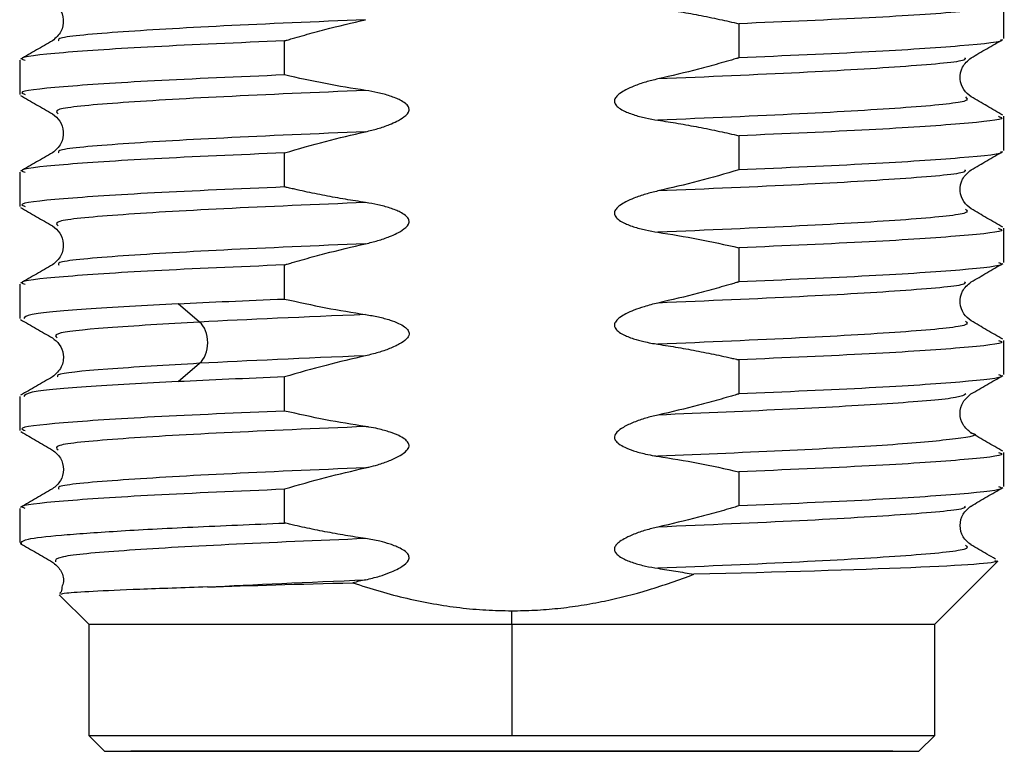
# Model space of a CAD drawing. Header units: millimetres. Extents: x 0 to 420, y 0 to 297.
# Tile 3 of 87: x 155.7 to 158.8, y 51.94 to 54.24. Entities that reach past the tile are written whole.
import ezdxf

# ---------------------------------------------------------------- set-up
doc = ezdxf.new("R2010")
doc.units = ezdxf.units.MM
doc.linetypes.add('SLD-Solido', pattern=[0])

msp = doc.modelspace()

# ---------------------------------------------------------------- linework, layer by layer
at = {"color": 7, "linetype": 'SLD-Solido', "lineweight": 25}
for p, q in [((158.7957, 54.183), (158.7957, 54.2904)), ((157.9611, 54.2292), (157.9611, 54.1218)), ((156.5302, 54.0679), (156.5302, 54.1753)), ((155.6957, 54.1141), (155.6957, 54.0067)), ((158.7957, 53.8302), (158.7957, 53.9376)), ((157.9611, 53.8764), (157.9611, 53.769)), ((156.5302, 53.7151), (156.5302, 53.8225)), ((155.6957, 53.7613), (155.6957, 53.6539)), ((158.7957, 53.4775), (158.7957, 53.5849)), ((157.9611, 53.5236), (157.9611, 53.4162)), ((156.5302, 53.3623), (156.5302, 53.4697)), ((155.6957, 53.4085), (155.6957, 53.3011)), ((156.2626, 53.2897), (156.1948, 53.3474)), ((158.7957, 53.1247), (158.7957, 53.2321)), ((157.9611, 53.1708), (157.9611, 53.0634)), ((156.1948, 53.1021), (156.2626, 53.1598)), ((156.5302, 53.0096), (156.5302, 53.117)), ((155.6957, 53.0557), (155.6957, 52.9483)), ((158.7957, 52.7719), (158.7957, 52.8793)), ((157.9611, 52.8181), (157.9611, 52.7107)), ((156.5302, 52.6568), (156.5302, 52.7642)), ((155.6957, 52.7029), (155.6957, 52.5955)), ((155.7026, 52.5921), (155.6967, 52.5935)), ((158.5782, 52.338), (158.7773, 52.5371)), ((158.7673, 52.5393), (158.7773, 52.5371)), ((155.8202, 52.431), (155.9132, 52.338)), ((157.2457, 52.338), (157.2457, 52.3805)), ((155.9132, 52.338), (155.9132, 51.988)), ((157.2457, 52.338), (157.2457, 51.988)), ((158.5782, 51.988), (158.5782, 52.338)), ((155.9632, 51.938), (155.9132, 51.988)), ((158.5282, 51.938), (158.5782, 51.988))]:
    msp.add_line(p, q, dxfattribs=at)
at = {"color": 7, "linetype": 'SLD-Solido', "lineweight": 25, "flags": 128}
for points in [[(155.9132, 52.338), (155.9205, 52.338), (155.9784, 52.338), (156.0917, 52.338), (156.2554, 52.338), (156.4625, 52.338), (156.7037, 52.338), (156.9686, 52.338), (157.2457, 52.338)], [(157.2457, 52.338), (157.5227, 52.338), (157.7877, 52.338), (158.0289, 52.338), (158.2359, 52.338), (158.3997, 52.338), (158.513, 52.338), (158.5709, 52.338), (158.5782, 52.338)]]:
    msp.add_lwpolyline(points, dxfattribs=at)
at = {"color": 7, "linetype": 'SLD-Solido', "lineweight": 25}
for points, knots in [([(155.799, 54.2979), (155.8073, 54.2912), (155.8243, 54.2775), (155.8363, 54.2418), (155.8289, 54.2014), (155.8092, 54.1844), (155.799, 54.1756)], [0, 0, 0, 0, 0.2321946, 0.4741834, 0.7285005, 1, 1, 1, 1]), ([(157.706, 54.2781), (157.7273, 54.2748), (157.7701, 54.2683), (157.8349, 54.2564), (157.8987, 54.2436), (157.9409, 54.2338), (157.9611, 54.2292)], [0, 0, 0, 0, 0.248719, 0.500084, 0.760551, 1, 1, 1, 1]), ([(158.7785, 54.2904), (158.7835, 54.2887), (158.8067, 54.2807), (158.6746, 54.2665), (158.3976, 54.2479), (158.1066, 54.2354), (157.9611, 54.2292)], [0, 0, 0, 0, 0.084864, 0.389909, 0.694955, 1, 1, 1, 1]), ([(156.7854, 54.2418), (156.6289, 54.2352), (156.3159, 54.222), (155.9862, 54.2023), (155.8108, 54.1866), (155.8173, 54.1774), (155.8192, 54.1749)], [0, 0, 0, 0, 0.295636, 0.591272, 0.886908, 1, 1, 1, 1]), ([(156.5303, 54.1753), (156.5316, 54.1757), (156.5342, 54.1765), (156.5395, 54.178), (156.5487, 54.1808), (156.5671, 54.1861), (156.6041, 54.1967), (156.6783, 54.217), (156.7426, 54.2319), (156.7854, 54.2418)], [0, 0, 0, 0, 0.015572, 0.031197, 0.062446, 0.124943, 0.24994, 0.499939, 1, 1, 1, 1]), ([(155.7989, 54.1755), (155.7822, 54.1658), (155.7488, 54.1465), (155.7154, 54.1272), (155.6987, 54.1175)], [0, 0, 0, 0, 0.499975, 1, 1, 1, 1]), ([(156.5302, 54.1753), (156.3848, 54.1691), (156.0938, 54.1566), (155.8167, 54.1379), (155.6847, 54.1237), (155.7078, 54.1158), (155.7128, 54.1141)], [0, 0, 0, 0, 0.305046, 0.610091, 0.915137, 1, 1, 1, 1]), ([(158.7855, 54.1795), (158.7869, 54.179), (158.803, 54.1722), (158.6715, 54.1591), (158.3983, 54.1404), (158.1069, 54.128), (157.9611, 54.1218)], [0, 0, 0, 0, 0.029714, 0.3531427, 0.6765713, 1, 1, 1, 1]), ([(158.6924, 54.1216), (158.7091, 54.1312), (158.7425, 54.1505), (158.7759, 54.1699), (158.7926, 54.1795)], [0, 0, 0, 0, 0.499975, 1, 1, 1, 1]), ([(158.6722, 54.1222), (158.674, 54.1196), (158.6806, 54.1105), (158.5051, 54.0948), (158.1755, 54.075), (157.8625, 54.0618), (157.706, 54.0552)], [0, 0, 0, 0, 0.1133315, 0.4088881, 0.7044443, 1, 1, 1, 1]), ([(157.9611, 54.1218), (157.9598, 54.1214), (157.9572, 54.1206), (157.9519, 54.119), (157.9427, 54.1163), (157.9242, 54.1109), (157.8872, 54.1004), (157.813, 54.0801), (157.7488, 54.0652), (157.706, 54.0552)], [0, 0, 0, 0, 0.015581, 0.031206, 0.062456, 0.124959, 0.249966, 0.499982, 1, 1, 1, 1]), ([(158.6924, 53.9991), (158.6841, 54.0058), (158.6671, 54.0195), (158.6551, 54.0553), (158.6625, 54.0956), (158.6822, 54.1127), (158.6924, 54.1215)], [0, 0, 0, 0, 0.232141, 0.474131, 0.728468, 1, 1, 1, 1]), ([(156.5302, 54.0679), (156.3848, 54.0617), (156.0938, 54.0492), (155.8167, 54.0305), (155.6847, 54.0163), (155.7078, 54.0084), (155.7128, 54.0067)], [0, 0, 0, 0, 0.3050458, 0.6100916, 0.9151375, 1, 1, 1, 1]), ([(156.7854, 54.019), (156.7431, 54.0257), (156.6576, 54.0393), (156.573, 54.0583), (156.5302, 54.0679)], [0, 0, 0, 0, 0.493629, 1, 1, 1, 1]), ([(157.706, 54.0552), (157.6932, 54.0522), (157.6676, 54.046), (157.6338, 54.0343), (157.6066, 54.0223), (157.5873, 54.0109), (157.5746, 54), (157.5677, 53.9877), (157.571, 53.9751), (157.5817, 53.9646), (157.5957, 53.9561), (157.6122, 53.9488), (157.6355, 53.9404), (157.6671, 53.9318), (157.693, 53.9275), (157.706, 53.9253)], [0, 0, 0, 0, 0.125177, 0.25029, 0.340271, 0.408157, 0.462247, 0.500117, 0.533747, 0.578023, 0.639095, 0.689287, 0.749715, 0.874817, 1, 1, 1, 1]), ([(155.6986, 54.0032), (155.7153, 53.9935), (155.7488, 53.9742), (155.7822, 53.9549), (155.7989, 53.9452)], [0, 0, 0, 0, 0.500027, 1, 1, 1, 1]), ([(156.7854, 54.019), (156.6292, 54.0124), (156.3167, 53.9992), (155.9832, 53.9794), (155.7975, 53.9616), (155.8112, 53.9504), (155.8169, 53.9458)], [0, 0, 0, 0, 0.27034, 0.54068, 0.811021, 1, 1, 1, 1]), ([(156.7854, 53.8891), (156.7982, 53.8921), (156.8237, 53.8982), (156.8651, 53.9127), (156.8989, 53.9283), (156.9248, 53.9512), (156.9204, 53.9693), (156.9096, 53.9797), (156.8957, 53.9881), (156.8792, 53.9955), (156.8559, 54.0039), (156.8243, 54.0125), (156.7984, 54.0168), (156.7854, 54.019)], [0, 0, 0, 0, 0.125433, 0.250813, 0.413197, 0.499078, 0.532846, 0.577226, 0.638344, 0.688644, 0.74919, 0.874558, 1, 1, 1, 1]), ([(158.6746, 53.9985), (158.6802, 53.9939), (158.6939, 53.9827), (158.5082, 53.9649), (158.1747, 53.9451), (157.8622, 53.9319), (157.706, 53.9253)], [0, 0, 0, 0, 0.1890798, 0.4593868, 0.7296936, 1, 1, 1, 1]), ([(158.7928, 53.9411), (158.7761, 53.9507), (158.7427, 53.9701), (158.7093, 53.9894), (158.6926, 53.9991)], [0, 0, 0, 0, 0.500026, 1, 1, 1, 1]), ([(155.7989, 53.9452), (155.8073, 53.9384), (155.8243, 53.9247), (155.8363, 53.8889), (155.8288, 53.8486), (155.8091, 53.8315), (155.7989, 53.8227)], [0, 0, 0, 0, 0.232277, 0.474313, 0.728624, 1, 1, 1, 1]), ([(158.7785, 53.9376), (158.7835, 53.9359), (158.8067, 53.9279), (158.6746, 53.9138), (158.3976, 53.8951), (158.1066, 53.8826), (157.9611, 53.8764)], [0, 0, 0, 0, 0.084862, 0.389908, 0.694954, 1, 1, 1, 1]), ([(157.706, 53.9253), (157.7273, 53.9221), (157.7701, 53.9155), (157.8349, 53.9036), (157.8987, 53.8908), (157.9409, 53.8811), (157.9611, 53.8764)], [0, 0, 0, 0, 0.248534, 0.500027, 0.760524, 1, 1, 1, 1]), ([(156.7854, 53.889), (156.6289, 53.8824), (156.3159, 53.8693), (155.9862, 53.8495), (155.8107, 53.8338), (155.8173, 53.8246), (155.8192, 53.8221)], [0, 0, 0, 0, 0.295471, 0.590942, 0.886413, 1, 1, 1, 1]), ([(156.5302, 53.8225), (156.573, 53.8349), (156.6575, 53.8595), (156.7431, 53.8793), (156.7854, 53.889)], [0, 0, 0, 0, 0.506746, 1, 1, 1, 1]), ([(155.7989, 53.8227), (155.7822, 53.8131), (155.7488, 53.7937), (155.7154, 53.7744), (155.6987, 53.7647)], [0, 0, 0, 0, 0.4999748, 1, 1, 1, 1]), ([(156.5302, 53.8225), (156.3848, 53.8163), (156.0938, 53.8038), (155.8167, 53.7852), (155.6847, 53.771), (155.7078, 53.763), (155.7128, 53.7613)], [0, 0, 0, 0, 0.3050458, 0.6100916, 0.9151375, 1, 1, 1, 1]), ([(158.7855, 53.8268), (158.7869, 53.8262), (158.803, 53.8194), (158.6716, 53.8064), (158.3983, 53.7877), (158.1069, 53.7752), (157.9611, 53.769)], [0, 0, 0, 0, 0.030078, 0.353386, 0.676693, 1, 1, 1, 1]), ([(158.6925, 53.7688), (158.7092, 53.7785), (158.7426, 53.7978), (158.776, 53.8171), (158.7927, 53.8268)], [0, 0, 0, 0, 0.499975, 1, 1, 1, 1]), ([(158.6722, 53.7694), (158.674, 53.7669), (158.6806, 53.7577), (158.5051, 53.742), (158.1755, 53.7222), (157.8625, 53.709), (157.706, 53.7025)], [0, 0, 0, 0, 0.1135766, 0.4090508, 0.7045253, 1, 1, 1, 1]), ([(157.9611, 53.769), (157.9183, 53.7566), (157.8339, 53.732), (157.7482, 53.7122), (157.706, 53.7025)], [0, 0, 0, 0, 0.506695, 1, 1, 1, 1]), ([(158.6924, 53.6464), (158.6841, 53.6531), (158.667, 53.6668), (158.6551, 53.7026), (158.6626, 53.7429), (158.6823, 53.76), (158.6925, 53.7688)], [0, 0, 0, 0, 0.232378, 0.474441, 0.728718, 1, 1, 1, 1]), ([(156.5302, 53.7151), (156.3847, 53.7089), (156.0938, 53.6964), (155.8167, 53.6778), (155.6847, 53.6636), (155.7078, 53.6556), (155.7128, 53.6539)], [0, 0, 0, 0, 0.305046, 0.610092, 0.915138, 1, 1, 1, 1]), ([(156.7854, 53.6662), (156.7641, 53.6695), (156.7213, 53.676), (156.6574, 53.6877), (156.6042, 53.6985), (156.5672, 53.7067), (156.5487, 53.7108), (156.5395, 53.713), (156.5345, 53.7141), (156.532, 53.7147), (156.5307, 53.715), (156.5304, 53.7151), (156.5303, 53.7151), (156.5303, 53.7151)], [0, 0, 0, 0, 0.248541, 0.500027, 0.750034, 0.875038, 0.937539, 0.968789, 0.984413, 0.996045, 0.998995, 0.999755, 1, 1, 1, 1]), ([(157.706, 53.7025), (157.6932, 53.6994), (157.6676, 53.6932), (157.6338, 53.6815), (157.6066, 53.6695), (157.5873, 53.6581), (157.5746, 53.6472), (157.5677, 53.6349), (157.571, 53.6223), (157.5817, 53.6118), (157.5957, 53.6034), (157.6122, 53.596), (157.6355, 53.5876), (157.6671, 53.579), (157.693, 53.5747), (157.706, 53.5726)], [0, 0, 0, 0, 0.125173, 0.250295, 0.340278, 0.408162, 0.462249, 0.500116, 0.533743, 0.578016, 0.639085, 0.689278, 0.749707, 0.874818, 1, 1, 1, 1]), ([(156.7854, 53.6662), (156.6291, 53.6596), (156.3166, 53.6464), (155.9832, 53.6266), (155.7974, 53.6088), (155.8112, 53.5976), (155.8168, 53.593)], [0, 0, 0, 0, 0.270273, 0.540547, 0.810821, 1, 1, 1, 1]), ([(156.7854, 53.5363), (156.7982, 53.5393), (156.8237, 53.5454), (156.8651, 53.5599), (156.8989, 53.5755), (156.9247, 53.5984), (156.9204, 53.6165), (156.9096, 53.6269), (156.8956, 53.6354), (156.8791, 53.6427), (156.8559, 53.6511), (156.8243, 53.6597), (156.7984, 53.664), (156.7854, 53.6662)], [0, 0, 0, 0, 0.1254332, 0.2508048, 0.4131917, 0.4990792, 0.5328494, 0.577233, 0.6383552, 0.6886562, 0.7492014, 0.8745607, 1, 1, 1, 1]), ([(155.6986, 53.6504), (155.7153, 53.6408), (155.7487, 53.6214), (155.7821, 53.6021), (155.7988, 53.5924)], [0, 0, 0, 0, 0.500026, 1, 1, 1, 1]), ([(158.6745, 53.6457), (158.6802, 53.6411), (158.6939, 53.6299), (158.5082, 53.6121), (158.1747, 53.5923), (157.8622, 53.5791), (157.706, 53.5725)], [0, 0, 0, 0, 0.18904, 0.45936, 0.72968, 1, 1, 1, 1]), ([(158.7927, 53.5883), (158.776, 53.598), (158.7426, 53.6173), (158.7092, 53.6366), (158.6925, 53.6463)], [0, 0, 0, 0, 0.500027, 1, 1, 1, 1]), ([(155.7989, 53.5924), (155.8073, 53.5857), (155.8243, 53.572), (155.8363, 53.5362), (155.8289, 53.4959), (155.8092, 53.4788), (155.799, 53.47)], [0, 0, 0, 0, 0.23226, 0.474282, 0.72858, 1, 1, 1, 1]), ([(157.706, 53.5725), (157.7482, 53.5658), (157.8338, 53.5523), (157.9183, 53.5332), (157.9611, 53.5236)], [0, 0, 0, 0, 0.493681, 1, 1, 1, 1]), ([(158.7785, 53.5849), (158.7835, 53.5831), (158.8067, 53.5752), (158.6746, 53.561), (158.3976, 53.5423), (158.1066, 53.5298), (157.9611, 53.5236)], [0, 0, 0, 0, 0.084863, 0.3899087, 0.6949543, 1, 1, 1, 1]), ([(156.7854, 53.5363), (156.6289, 53.5297), (156.3159, 53.5165), (155.9862, 53.4967), (155.8107, 53.481), (155.8173, 53.4719), (155.8192, 53.4693)], [0, 0, 0, 0, 0.295577, 0.591154, 0.886731, 1, 1, 1, 1]), ([(156.5303, 53.4697), (156.5316, 53.4701), (156.5342, 53.4709), (156.5395, 53.4725), (156.5487, 53.4752), (156.5671, 53.4806), (156.6041, 53.4911), (156.6783, 53.5114), (156.7426, 53.5263), (156.7854, 53.5363)], [0, 0, 0, 0, 0.015575, 0.031201, 0.062452, 0.124955, 0.249963, 0.49998, 1, 1, 1, 1]), ([(158.7785, 53.4775), (158.7835, 53.4757), (158.8067, 53.4678), (158.6746, 53.4536), (158.3976, 53.4349), (158.1066, 53.4224), (157.9611, 53.4162)], [0, 0, 0, 0, 0.084863, 0.389909, 0.694954, 1, 1, 1, 1]), ([(158.6925, 53.416), (158.7092, 53.4257), (158.7426, 53.445), (158.776, 53.4643), (158.7927, 53.474)], [0, 0, 0, 0, 0.499975, 1, 1, 1, 1]), ([(155.7989, 53.4699), (155.7822, 53.4603), (155.7488, 53.441), (155.7154, 53.4216), (155.6987, 53.412)], [0, 0, 0, 0, 0.499975, 1, 1, 1, 1]), ([(156.5302, 53.4697), (156.3847, 53.4635), (156.0938, 53.4511), (155.8167, 53.4324), (155.6847, 53.4182), (155.7078, 53.4102), (155.7128, 53.4085)], [0, 0, 0, 0, 0.305046, 0.610092, 0.915138, 1, 1, 1, 1]), ([(158.6722, 53.4166), (158.674, 53.4141), (158.6806, 53.405), (158.5051, 53.3892), (158.1755, 53.3695), (157.8625, 53.3563), (157.706, 53.3497)], [0, 0, 0, 0, 0.113103, 0.408735, 0.704367, 1, 1, 1, 1]), ([(157.9611, 53.4162), (157.9598, 53.4158), (157.9572, 53.415), (157.9519, 53.4135), (157.9427, 53.4108), (157.9242, 53.4054), (157.8872, 53.3948), (157.813, 53.3745), (157.7488, 53.3596), (157.706, 53.3497)], [0, 0, 0, 0, 0.015569, 0.031194, 0.062444, 0.124945, 0.249946, 0.49995, 1, 1, 1, 1]), ([(158.6924, 53.2936), (158.684, 53.3003), (158.667, 53.314), (158.655, 53.3498), (158.6625, 53.3901), (158.6822, 53.4072), (158.6924, 53.416)], [0, 0, 0, 0, 0.232309, 0.474335, 0.728615, 1, 1, 1, 1]), ([(156.1948, 53.3474), (156.091, 53.3418), (155.8835, 53.3306), (155.7178, 53.3152), (155.7113, 53.3053), (155.7084, 53.3011)], [0, 0, 0, 0, 0.362685, 0.725371, 1, 1, 1, 1]), ([(156.5302, 53.3623), (156.5735, 53.3526), (156.658, 53.3337), (156.7436, 53.3201), (156.7854, 53.3134)], [0, 0, 0, 0, 0.511283, 1, 1, 1, 1]), ([(157.706, 53.3497), (157.6913, 53.3461), (157.6658, 53.3399), (157.632, 53.328), (157.6066, 53.3167), (157.5873, 53.3053), (157.5746, 53.2944), (157.5677, 53.2822), (157.571, 53.2695), (157.5817, 53.259), (157.5957, 53.2506), (157.6122, 53.2432), (157.6336, 53.2355), (157.6651, 53.2268), (157.6911, 53.2223), (157.706, 53.2198)], [0, 0, 0, 0, 0.143352, 0.250283, 0.340267, 0.408159, 0.462247, 0.500118, 0.533743, 0.578019, 0.639096, 0.689283, 0.749724, 0.855902, 1, 1, 1, 1]), ([(155.6986, 53.2977), (155.7153, 53.288), (155.7487, 53.2687), (155.7821, 53.2493), (155.7988, 53.2397)], [0, 0, 0, 0, 0.5000252, 1, 1, 1, 1]), ([(156.2626, 53.2897), (156.158, 53.2836), (155.9489, 53.2714), (155.7974, 53.2549), (155.8091, 53.2445), (155.814, 53.2402)], [0, 0, 0, 0, 0.369883, 0.739661, 1, 1, 1, 1]), ([(156.7854, 53.3134), (156.7989, 53.3112), (156.8249, 53.3068), (156.8597, 53.2972), (156.8875, 53.287), (156.9071, 53.2764), (156.9198, 53.2651), (156.9246, 53.2495), (156.9124, 53.2327), (156.8956, 53.2224), (156.8771, 53.2129), (156.855, 53.2035), (156.8243, 53.1928), (156.7987, 53.1867), (156.7854, 53.1835)], [0, 0, 0, 0, 0.129845, 0.251038, 0.342331, 0.411593, 0.4619, 0.501085, 0.553761, 0.640939, 0.690709, 0.750459, 0.869534, 1, 1, 1, 1]), ([(158.6746, 53.293), (158.6802, 53.2884), (158.694, 53.2771), (158.5082, 53.2593), (158.1747, 53.2396), (157.8622, 53.2264), (157.706, 53.2198)], [0, 0, 0, 0, 0.189319, 0.459546, 0.729773, 1, 1, 1, 1]), ([(158.7927, 53.2356), (158.776, 53.2452), (158.7426, 53.2646), (158.7092, 53.2839), (158.6925, 53.2935)], [0, 0, 0, 0, 0.500026, 1, 1, 1, 1]), ([(155.7988, 53.2397), (155.8066, 53.2335), (155.8229, 53.2207), (155.8361, 53.1863), (155.8302, 53.1447), (155.8098, 53.1266), (155.799, 53.1172)], [0, 0, 0, 0, 0.220395, 0.45872, 0.716777, 1, 1, 1, 1]), ([(158.7785, 53.2321), (158.7835, 53.2303), (158.8067, 53.2224), (158.6746, 53.2082), (158.3976, 53.1895), (158.1066, 53.1771), (157.9611, 53.1708)], [0, 0, 0, 0, 0.084863, 0.389909, 0.694954, 1, 1, 1, 1]), ([(157.706, 53.2198), (157.7273, 53.2165), (157.7701, 53.2099), (157.834, 53.1982), (157.8872, 53.1874), (157.9242, 53.1793), (157.9427, 53.1751), (157.9519, 53.173), (157.9568, 53.1718), (157.9594, 53.1712), (157.9607, 53.1709), (157.961, 53.1709), (157.9611, 53.1708)], [0, 0, 0, 0, 0.248572, 0.500062, 0.750058, 0.875055, 0.937554, 0.968803, 0.984428, 0.996052, 0.999003, 1, 1, 1, 1]), ([(156.7854, 53.1835), (156.7437, 53.1738), (156.658, 53.154), (156.5736, 53.1295), (156.5302, 53.117)], [0, 0, 0, 0, 0.486785, 1, 1, 1, 1]), ([(156.2626, 53.1598), (156.1589, 53.1537), (155.9514, 53.1415), (155.8091, 53.1271), (155.8144, 53.1189), (155.8158, 53.1167)], [0, 0, 0, 0, 0.424358, 0.848687, 1, 1, 1, 1]), ([(155.7988, 53.1171), (155.7821, 53.1075), (155.7487, 53.0881), (155.7153, 53.0688), (155.6986, 53.0592)], [0, 0, 0, 0, 0.499974, 1, 1, 1, 1]), ([(156.1948, 53.1021), (156.091, 53.0965), (155.8835, 53.0853), (155.7178, 53.0698), (155.7113, 53.0599), (155.7084, 53.0557)], [0, 0, 0, 0, 0.362685, 0.725371, 1, 1, 1, 1]), ([(158.7785, 53.1247), (158.7835, 53.1229), (158.8067, 53.115), (158.6746, 53.1008), (158.3976, 53.0821), (158.1066, 53.0697), (157.9611, 53.0634)], [0, 0, 0, 0, 0.084865, 0.38991, 0.694955, 1, 1, 1, 1]), ([(158.6922, 53.0632), (158.7089, 53.0728), (158.7423, 53.0922), (158.7757, 53.1115), (158.7924, 53.1211)], [0, 0, 0, 0, 0.4999746, 1, 1, 1, 1]), ([(158.6758, 53.0637), (158.6705, 53.0598), (158.6571, 53.0497), (158.4628, 53.0335), (158.1407, 53.0152), (157.8509, 53.003), (157.706, 52.9969)], [0, 0, 0, 0, 0.178678, 0.452488, 0.726242, 1, 1, 1, 1]), ([(157.9611, 53.0634), (157.9611, 53.0634), (157.961, 53.0634), (157.9607, 53.0633), (157.9594, 53.0629), (157.9568, 53.0622), (157.9519, 53.0607), (157.9427, 53.058), (157.9242, 53.0526), (157.8873, 53.042), (157.8131, 53.0217), (157.7488, 53.0068), (157.706, 52.9969)], [0, 0, 0, 0, 0.000253, 0.001008, 0.003947, 0.015589, 0.031208, 0.062447, 0.124928, 0.249904, 0.499893, 1, 1, 1, 1]), ([(158.6922, 52.9408), (158.683, 52.9486), (158.6646, 52.9639), (158.6547, 53.002), (158.6646, 53.0401), (158.683, 53.0554), (158.6922, 53.0632)], [0, 0, 0, 0, 0.251858, 0.499996, 0.748137, 1, 1, 1, 1]), ([(156.5302, 53.0096), (156.3847, 53.0033), (156.0938, 52.9909), (155.8167, 52.9722), (155.6847, 52.958), (155.7078, 52.9501), (155.7128, 52.9483)], [0, 0, 0, 0, 0.305046, 0.610092, 0.915139, 1, 1, 1, 1]), ([(156.7854, 52.9606), (156.7432, 52.9673), (156.6576, 52.9809), (156.573, 52.9999), (156.5302, 53.0096)], [0, 0, 0, 0, 0.493638, 1, 1, 1, 1]), ([(157.706, 52.9969), (157.6932, 52.9938), (157.6676, 52.9876), (157.6311, 52.9751), (157.6, 52.9607), (157.5786, 52.9462), (157.5671, 52.9306), (157.5717, 52.9158), (157.5842, 52.9048), (157.6037, 52.8937), (157.6256, 52.8854), (157.6476, 52.8788), (157.6698, 52.8734), (157.6895, 52.8693), (157.7025, 52.8675), (157.706, 52.867)], [0, 0, 0, 0, 0.125353, 0.25067, 0.368077, 0.449344, 0.500144, 0.535713, 0.585381, 0.65573, 0.749286, 0.808176, 0.874626, 0.966791, 1, 1, 1, 1]), ([(155.6989, 52.9448), (155.7156, 52.9352), (155.749, 52.9158), (155.7824, 52.8965), (155.7991, 52.8868)], [0, 0, 0, 0, 0.500027, 1, 1, 1, 1]), ([(156.7854, 52.9606), (156.6292, 52.954), (156.3168, 52.9408), (155.9831, 52.9211), (155.7974, 52.9033), (155.8112, 52.892), (155.8169, 52.8874)], [0, 0, 0, 0, 0.270215, 0.540467, 0.810743, 1, 1, 1, 1]), ([(156.7854, 52.8307), (156.7888, 52.8315), (156.8017, 52.8342), (156.827, 52.8413), (156.8603, 52.8524), (156.8914, 52.867), (156.9128, 52.8814), (156.9243, 52.897), (156.9197, 52.9119), (156.9072, 52.9228), (156.8877, 52.9339), (156.8658, 52.9422), (156.8438, 52.9488), (156.8216, 52.9542), (156.8019, 52.9583), (156.7889, 52.9601), (156.7854, 52.9606)], [0, 0, 0, 0, 0.0332, 0.125354, 0.250675, 0.368249, 0.449513, 0.500171, 0.535814, 0.585524, 0.65584, 0.749287, 0.80809, 0.874625, 0.966735, 1, 1, 1, 1]), ([(158.6903, 52.9408), (158.6913, 52.9406), (158.7272, 52.9343), (158.6572, 52.9219), (158.4695, 52.9036), (158.1391, 52.8853), (157.8503, 52.8731), (157.706, 52.867)], [0, 0, 0, 0, 0.007667, 0.255763, 0.503847, 0.751923, 1, 1, 1, 1]), ([(158.7926, 52.8829), (158.7759, 52.8925), (158.7425, 52.9119), (158.7091, 52.9312), (158.6924, 52.9409)], [0, 0, 0, 0, 0.500027, 1, 1, 1, 1]), ([(155.799, 52.8868), (155.8083, 52.8791), (155.8267, 52.8637), (155.8366, 52.8256), (155.8267, 52.7876), (155.8083, 52.7722), (155.799, 52.7644)], [0, 0, 0, 0, 0.2518001, 0.4999346, 0.7481116, 1, 1, 1, 1]), ([(157.706, 52.867), (157.7482, 52.8603), (157.8338, 52.8467), (157.9183, 52.8277), (157.9611, 52.8181)], [0, 0, 0, 0, 0.493822, 1, 1, 1, 1]), ([(158.7785, 52.8793), (158.7835, 52.8776), (158.8067, 52.8696), (158.6746, 52.8554), (158.3976, 52.8367), (158.1066, 52.8243), (157.9611, 52.8181)], [0, 0, 0, 0, 0.084864, 0.389909, 0.694955, 1, 1, 1, 1]), ([(156.7854, 52.8307), (156.6289, 52.8242), (156.3159, 52.811), (155.9863, 52.7912), (155.8108, 52.7755), (155.8174, 52.7663), (155.8193, 52.7638)], [0, 0, 0, 0, 0.29548, 0.590952, 0.886418, 1, 1, 1, 1]), ([(156.5303, 52.7642), (156.573, 52.7766), (156.6575, 52.8011), (156.7431, 52.8209), (156.7854, 52.8307)], [0, 0, 0, 0, 0.506265, 1, 1, 1, 1]), ([(155.7995, 52.7647), (155.7826, 52.755), (155.7487, 52.7354), (155.7149, 52.7158), (155.698, 52.706)], [0, 0, 0, 0, 0.499975, 1, 1, 1, 1]), ([(155.7128, 52.7029), (155.7078, 52.7047), (155.6847, 52.7126), (155.8167, 52.7268), (156.0938, 52.7455), (156.3848, 52.758), (156.5302, 52.7642)], [0, 0, 0, 0, 0.084864, 0.389909, 0.694955, 1, 1, 1, 1]), ([(158.7785, 52.7719), (158.7835, 52.7702), (158.8067, 52.7622), (158.6746, 52.748), (158.3976, 52.7293), (158.1066, 52.7169), (157.9611, 52.7107)], [0, 0, 0, 0, 0.084864, 0.38991, 0.694955, 1, 1, 1, 1]), ([(158.6924, 52.7104), (158.7091, 52.7201), (158.7425, 52.7394), (158.7759, 52.7588), (158.7926, 52.7684)], [0, 0, 0, 0, 0.499974, 1, 1, 1, 1]), ([(158.672, 52.711), (158.6739, 52.7085), (158.6804, 52.6994), (158.5051, 52.6837), (158.1755, 52.6639), (157.8624, 52.6507), (157.7059, 52.6441)], [0, 0, 0, 0, 0.112999, 0.408648, 0.704338, 1, 1, 1, 1]), ([(157.961, 52.7107), (157.9584, 52.7099), (157.9532, 52.7084), (157.9426, 52.7052), (157.9242, 52.6998), (157.8872, 52.6893), (157.813, 52.669), (157.7487, 52.6541), (157.7059, 52.6441)], [0, 0, 0, 0, 0.031056, 0.06232, 0.124845, 0.249889, 0.49995, 1, 1, 1, 1]), ([(158.6925, 52.588), (158.6832, 52.5957), (158.6648, 52.6111), (158.6549, 52.6492), (158.6647, 52.6872), (158.683, 52.7026), (158.6923, 52.7104)], [0, 0, 0, 0, 0.2518202, 0.4999963, 0.7481758, 1, 1, 1, 1]), ([(155.701, 52.5955), (155.7042, 52.5991), (155.7113, 52.6068), (155.8162, 52.6188), (155.992, 52.6315), (156.2309, 52.6441), (156.4305, 52.6526), (156.5302, 52.6568)], [0, 0, 0, 0, 0.173496, 0.380122, 0.586748, 0.793374, 1, 1, 1, 1]), ([(156.7854, 52.6079), (156.7641, 52.6111), (156.7213, 52.6177), (156.6574, 52.6294), (156.6042, 52.6402), (156.5672, 52.6483), (156.5487, 52.6525), (156.5382, 52.655), (156.533, 52.6562), (156.5303, 52.6568)], [0, 0, 0, 0, 0.248609, 0.500032, 0.750094, 0.875145, 0.937674, 0.96894, 1, 1, 1, 1]), ([(157.7059, 52.6441), (157.6931, 52.641), (157.6676, 52.6349), (157.6337, 52.6232), (157.6065, 52.6112), (157.5873, 52.5998), (157.5745, 52.5889), (157.5677, 52.5766), (157.571, 52.5639), (157.5817, 52.5535), (157.5957, 52.545), (157.6122, 52.5377), (157.6355, 52.5293), (157.667, 52.5207), (157.6929, 52.5164), (157.7059, 52.5142)], [0, 0, 0, 0, 0.1251369, 0.2502555, 0.340237, 0.4081225, 0.462214, 0.5000884, 0.5337228, 0.5780011, 0.6390724, 0.689264, 0.7496915, 0.8748055, 1, 1, 1, 1]), ([(156.7854, 52.6078), (156.6349, 52.6015), (156.3339, 52.5888), (156.0045, 52.5698), (155.8059, 52.5516), (155.8076, 52.5398), (155.8084, 52.5343)], [0, 0, 0, 0, 0.258999, 0.51795, 0.776899, 1, 1, 1, 1]), ([(156.7854, 52.4779), (156.8, 52.4815), (156.8255, 52.4877), (156.8667, 52.5024), (156.8989, 52.5172), (156.9247, 52.5401), (156.9204, 52.5582), (156.9096, 52.5686), (156.8956, 52.577), (156.8791, 52.5844), (156.8577, 52.5921), (156.8262, 52.6009), (156.8003, 52.6053), (156.7854, 52.6078)], [0, 0, 0, 0, 0.143675, 0.250808, 0.413211, 0.499111, 0.532882, 0.577271, 0.638403, 0.688701, 0.749262, 0.855871, 1, 1, 1, 1]), ([(155.6986, 52.5921), (155.7153, 52.5824), (155.7487, 52.5631), (155.7821, 52.5437), (155.7988, 52.5341)], [0, 0, 0, 0, 0.5000262, 1, 1, 1, 1]), ([(158.6745, 52.5874), (158.6801, 52.5828), (158.6938, 52.5716), (158.5081, 52.5538), (158.1747, 52.534), (157.8622, 52.5208), (157.7059, 52.5142)], [0, 0, 0, 0, 0.1887818, 0.4591875, 0.7295923, 1, 1, 1, 1]), ([(158.7696, 52.5434), (158.7606, 52.5486), (158.7347, 52.5636), (158.7088, 52.5785), (158.6919, 52.5883)], [0, 0, 0, 0, 0.3465793, 1, 1, 1, 1]), ([(155.799, 52.534), (155.8081, 52.5263), (155.8262, 52.511), (155.8368, 52.478), (155.8305, 52.4604), (155.8284, 52.4546)], [0, 0, 0, 0, 0.40351, 0.801042, 1, 1, 1, 1]), ([(157.7059, 52.5142), (157.7248, 52.5113), (157.7626, 52.5056), (157.8003, 52.4987), (157.8191, 52.4953)], [0, 0, 0, 0, 0.4992039, 1, 1, 1, 1]), ([(158.7773, 52.5371), (158.7703, 52.5302), (158.6728, 52.5232), (158.3328, 52.5092), (158.0912, 52.5023), (157.8191, 52.4953)], [0, 0, 0, 0, 0.5, 0.5, 1, 1, 1, 1]), ([(157.2457, 52.3805), (157.2698, 52.3809), (157.3183, 52.3816), (157.3912, 52.3876), (157.4646, 52.3972), (157.5603, 52.4148), (157.6797, 52.4448), (157.7718, 52.4782), (157.8191, 52.4953)], [0, 0, 0, 0, 0.123076, 0.247299, 0.373002, 0.500509, 0.743339, 1, 1, 1, 1]), ([(155.8284, 52.4546), (155.8279, 52.4479), (155.8273, 52.4403), (155.8223, 52.4356), (155.8217, 52.435)], [0, 0, 0, 0, 0.870865, 1, 1, 1, 1]), ([(156.2869, 52.4555), (156.2119, 52.4529), (156.0651, 52.4479), (155.9206, 52.4413), (155.8361, 52.4359), (155.828, 52.4331), (155.8245, 52.4319)], [0, 0, 0, 0, 0.278843, 0.545701, 0.800853, 1, 1, 1, 1]), ([(156.7451, 52.4688), (156.7735, 52.4595), (156.8297, 52.4411), (156.9146, 52.4192), (156.9986, 52.4019), (157.0817, 52.3897), (157.164, 52.382), (157.2186, 52.381), (157.2457, 52.3805)], [0, 0, 0, 0, 0.175773, 0.34726, 0.514921, 0.679246, 0.840756, 1, 1, 1, 1]), ([(155.9132, 51.988), (155.9132, 51.988), (155.9479, 51.988), (156.0814, 51.988), (156.1801, 51.988), (156.4268, 51.988), (156.5746, 51.988), (156.8969, 51.988), (157.0713, 51.988), (157.2457, 51.988)], [0, 0, 0, 0, 0.25, 0.25, 0.5, 0.5, 0.75, 0.75, 1, 1, 1, 1]), ([(157.2457, 51.988), (157.4201, 51.988), (157.5945, 51.988), (157.9168, 51.988), (158.0646, 51.988), (158.3112, 51.988), (158.41, 51.988), (158.5435, 51.988), (158.5782, 51.988), (158.5782, 51.988)], [0, 0, 0, 0, 0.25, 0.25, 0.5, 0.5, 0.75, 0.75, 1, 1, 1, 1]), ([(155.9632, 51.938), (155.9632, 51.938), (155.9966, 51.938), (156.1251, 51.938), (156.2201, 51.938), (156.4575, 51.938), (156.5998, 51.938), (156.91, 51.938), (157.0778, 51.938), (157.4136, 51.938), (157.5814, 51.938), (157.8916, 51.938), (158.0338, 51.938), (158.2713, 51.938), (158.3663, 51.938), (158.4948, 51.938), (158.5282, 51.938), (158.5282, 51.938)], [0, 0, 0, 0, 0.125, 0.125, 0.25, 0.25, 0.375, 0.375, 0.5, 0.5, 0.625, 0.625, 0.75, 0.75, 0.875, 0.875, 1, 1, 1, 1]), ([(155.9632, 51.938), (155.9635, 51.938), (155.9641, 51.938), (155.9689, 51.938), (155.9766, 51.938), (155.991, 51.938), (156.0165, 51.938), (156.073, 51.938), (156.1726, 51.938), (156.3329, 51.938), (156.5287, 51.938), (156.7145, 51.938), (156.8726, 51.938), (156.995, 51.938), (157.1198, 51.938), (157.2037, 51.938), (157.2457, 51.938)], [0, 0, 0, 0, 0.031206, 0.062419, 0.093716, 0.125172, 0.187709, 0.250179, 0.375094, 0.500018, 0.624933, 0.749858, 0.81214, 0.874925, 0.937513, 1, 1, 1, 1]), ([(156.0457, 51.938), (156.0462, 51.938), (156.0472, 51.938), (156.0552, 51.938), (156.0701, 51.938), (156.0956, 51.938), (156.1484, 51.938), (156.2417, 51.938), (156.3916, 51.938), (156.5748, 51.938), (156.7487, 51.938), (156.8966, 51.938), (157.0111, 51.938), (157.1279, 51.938), (157.2064, 51.938), (157.2457, 51.938)], [0, 0, 0, 0, 0.041594, 0.083257, 0.125167, 0.187706, 0.250172, 0.375087, 0.500013, 0.624929, 0.749855, 0.812121, 0.874923, 0.937516, 1, 1, 1, 1]), ([(158.4457, 51.938), (158.4452, 51.938), (158.4442, 51.938), (158.4361, 51.938), (158.4212, 51.938), (158.3958, 51.938), (158.343, 51.938), (158.2497, 51.938), (158.0998, 51.938), (157.9165, 51.938), (157.7079, 51.938), (157.4813, 51.938), (157.2457, 51.938), (157.0101, 51.938), (156.7835, 51.938), (156.5748, 51.938), (156.3916, 51.938), (156.2417, 51.938), (156.1485, 51.938), (156.0955, 51.938), (156.0671, 51.938), (156.049, 51.938), (156.0468, 51.938), (156.0457, 51.938)], [0, 0, 0, 0, 0.0208034, 0.0416412, 0.0626031, 0.0938818, 0.1251244, 0.1876014, 0.250084, 0.312561, 0.3750435, 0.4375205, 0.500003, 0.56248, 0.6249625, 0.6874396, 0.7499221, 0.8123818, 0.8748823, 0.9060534, 0.9373512, 0.9686667, 1, 1, 1, 1]), ([(158.325, 51.938), (158.3633, 51.938), (158.5026, 51.938), (158.5174, 51.938), (158.5282, 51.938)], [0, 0, 0, 0, 0.275179, 1, 1, 1, 1]), ([(158.3543, 51.938), (158.3639, 51.938), (158.383, 51.938), (158.4055, 51.938), (158.4263, 51.938), (158.4424, 51.938), (158.4446, 51.938), (158.4457, 51.938)], [0, 0, 0, 0, 0.166116, 0.332322, 0.499337, 0.749598, 1, 1, 1, 1])]:
    msp.add_open_spline(points, degree=3, knots=knots, dxfattribs=at)
for points in [[(156.1948, 53.3474), (156.2955, 53.3524), (156.4087, 53.3574), (156.5302, 53.3623)], [(156.7854, 53.3134), (156.592, 53.3055), (156.4125, 53.2976), (156.2626, 53.2897)], [(156.2626, 53.1598), (156.278, 53.1729), (156.2981, 53.2248), (156.278, 53.2766), (156.2626, 53.2897)], [(156.7854, 53.1835), (156.592, 53.1756), (156.4125, 53.1677), (156.2626, 53.1598)], [(156.5302, 53.117), (156.4087, 53.112), (156.2955, 53.107), (156.1948, 53.1021)], [(156.2869, 52.4555), (156.4317, 52.463), (156.6024, 52.4705), (156.7854, 52.4779)], [(156.2869, 52.4555), (156.4193, 52.4599), (156.5755, 52.4644), (156.7451, 52.4688)], [(156.7854, 52.4779), (156.7719, 52.475), (156.7585, 52.4719), (156.7451, 52.4688)]]:
    msp.add_open_spline(points, degree=3, dxfattribs=at)

doc.saveas('drawing.dxf')
